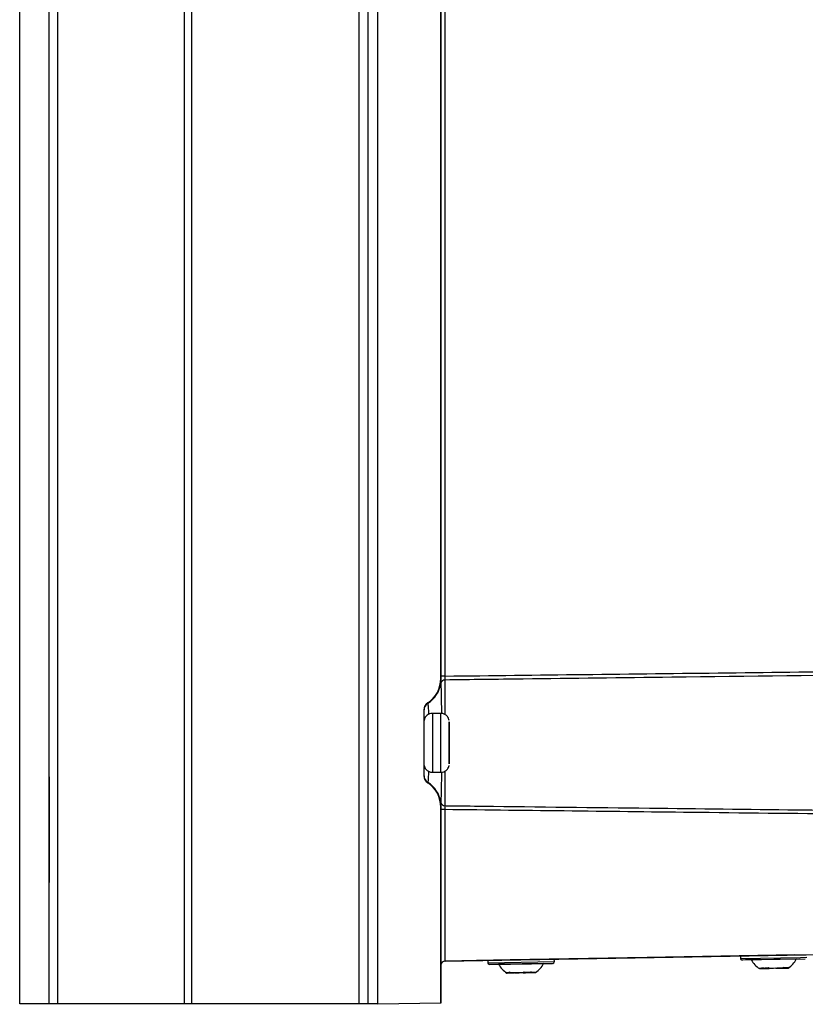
# Model space of a CAD drawing. Header units: millimetres. Extents: x -0.201 to 0.721, y -0.195 to 0.483.
# Tile 7 of 188: x -0.201 to -0.108, y 0.043 to 0.16. Entities that reach past the tile are written whole.
import ezdxf

# ---------------------------------------------------------------- set-up
doc = ezdxf.new("R2010")
doc.units = ezdxf.units.MM

msp = doc.modelspace()

# ---------------------------------------------------------------- linework, layer by layer
at = {"color": 7, "linetype": 'Continuous', "lineweight": 25}
for p, q in [((-0.201465, 0.04335), (-0.201465, 0.27535)), ((-0.197965, 0.04335), (-0.197965, 0.27535)), ((-0.197965, 0.04335), (-0.197965, 0.27535)), ((-0.196939, 0.04335), (-0.196939, 0.27535)), ((-0.181918, 0.04335), (-0.181918, 0.27535)), ((-0.181031, 0.04335), (-0.181031, 0.27535)), ((-0.161168, 0.04335), (-0.161168, 0.27535)), ((-0.160147, 0.27535), (-0.160147, 0.04335)), ((-0.158965, 0.043306), (-0.158965, 0.275393)), ((-0.151465, 0.236705), (-0.151465, 0.081995)), ((-0.151464, 0.082275), (-0.151464, 0.236425)), ((-0.150973, 0.236425), (-0.150973, 0.082275)), ((-0.151465, 0.081995), (-0.151464, 0.081995)), ((-0.150973, 0.082275), (-0.151464, 0.082275)), ((-0.15302, 0.079084), (-0.15302, 0.079084)), ((-0.15302, 0.079084), (-0.153008, 0.079047)), ((-0.153465, 0.078253), (-0.153465, 0.070447)), ((-0.153464, 0.078253), (-0.153465, 0.078253)), ((-0.153464, 0.078215), (-0.153464, 0.078252)), ((-0.151464, 0.07785), (-0.152464, 0.07785)), ((-0.150464, 0.07685), (-0.150464, 0.076839)), ((-0.150464, 0.07606), (-0.150464, 0.07435)), ((-0.150464, 0.07435), (-0.150464, 0.07606)), ((-0.150464, 0.072639), (-0.150464, 0.07435)), ((-0.150464, 0.07435), (-0.150464, 0.072639)), ((-0.150464, 0.071981), (-0.150464, 0.07185)), ((-0.153465, 0.070447), (-0.153464, 0.070447)), ((-0.153464, 0.070447), (-0.153464, 0.070484)), ((-0.152464, 0.07085), (-0.151464, 0.07085)), ((-0.153008, 0.069653), (-0.15302, 0.069616)), ((-0.15302, 0.069615), (-0.15302, 0.069615)), ((-0.197965, 0.06835), (-0.197965, 0.065214)), ((-0.197965, 0.065214), (-0.197965, 0.06835)), ((-0.197965, 0.06835), (-0.197965, 0.06835)), ((-0.151465, 0.066705), (-0.151465, 0.043437)), ((-0.151464, 0.066705), (-0.151465, 0.066705)), ((-0.151464, 0.047946), (-0.151464, 0.066425)), ((-0.150973, 0.066425), (-0.151464, 0.066425)), ((-0.150973, 0.066425), (-0.150973, 0.048446)), ((-0.197965, 0.065214), (-0.197965, 0.065214)), ((-0.150973, 0.048446), (-0.108112, 0.049194)), ((-0.144464, 0.04856), (-0.109464, 0.049171)), ((-0.109467, 0.04917), (-0.144462, 0.04856)), ((-0.11071, 0.049149), (-0.143218, 0.048581)), ((-0.109467, 0.049171), (-0.109467, 0.04917)), ((-0.109464, 0.049171), (-0.104464, 0.049258)), ((-0.151462, 0.047946), (-0.151464, 0.047946)), ((-0.151462, 0.043437), (-0.151462, 0.047956)), ((-0.150973, 0.048446), (-0.15097, 0.048446)), ((-0.148974, 0.048481), (-0.15097, 0.048446)), ((-0.149464, 0.048473), (-0.144464, 0.04856)), ((-0.149462, 0.048473), (-0.149464, 0.048473)), ((-0.149462, 0.048473), (-0.149462, 0.048473)), ((-0.144462, 0.04856), (-0.148963, 0.048481)), ((-0.148963, 0.048481), (-0.14896, 0.048481)), ((-0.14896, 0.048481), (-0.145894, 0.048535)), ((-0.143218, 0.048581), (-0.147226, 0.048511)), ((-0.147226, 0.048511), (-0.147224, 0.048511)), ((-0.147224, 0.048511), (-0.145894, 0.048535)), ((-0.145894, 0.048535), (-0.145889, 0.048235)), ((-0.145889, 0.048235), (-0.13799, 0.048373)), ((-0.145687, 0.048038), (-0.145683, 0.048038)), ((-0.14461, 0.048057), (-0.145676, 0.048038)), ((-0.145675, 0.048038), (-0.138197, 0.048169)), ((-0.144345, 0.048062), (-0.14461, 0.048057)), ((-0.144462, 0.04856), (-0.144462, 0.04856)), ((-0.139261, 0.04815), (-0.144345, 0.048062)), ((-0.139261, 0.04815), (-0.13819, 0.048169)), ((-0.139261, 0.04815), (-0.138558, 0.048163)), ((-0.139259, 0.04815), (-0.139261, 0.04815)), ((-0.13799, 0.048373), (-0.137995, 0.048673)), ((-0.137993, 0.048673), (-0.115898, 0.049058)), ((-0.137987, 0.048373), (-0.137993, 0.048673)), ((-0.115898, 0.049058), (-0.115893, 0.048758)), ((-0.115893, 0.048758), (-0.108753, 0.048883)), ((-0.115692, 0.048562), (-0.115687, 0.048562)), ((-0.114613, 0.048581), (-0.115677, 0.048562)), ((-0.108911, 0.04868), (-0.115668, 0.048562)), ((-0.114615, 0.048581), (-0.115314, 0.048568)), ((-0.109266, 0.048674), (-0.114615, 0.048581)), ((-0.109266, 0.048674), (-0.108199, 0.048693)), ((-0.109266, 0.048674), (-0.108212, 0.048692)), ((-0.109263, 0.048674), (-0.109266, 0.048674)), ((-0.108753, 0.048883), (-0.107994, 0.048896)), ((-0.143744, 0.047118), (-0.143608, 0.047022)), ((-0.143088, 0.047031), (-0.143625, 0.047022)), ((-0.143105, 0.047031), (-0.143622, 0.047022)), ((-0.143608, 0.047022), (-0.143161, 0.04703)), ((-0.14288, 0.047035), (-0.143601, 0.047022)), ((-0.143161, 0.04703), (-0.143297, 0.047126)), ((-0.141674, 0.047056), (-0.143161, 0.04703)), ((-0.142434, 0.047042), (-0.143161, 0.04703)), ((-0.143105, 0.047031), (-0.142743, 0.047037)), ((-0.142743, 0.047037), (-0.14288, 0.047035)), ((-0.142677, 0.047038), (-0.142418, 0.047043)), ((-0.142669, 0.047038), (-0.142226, 0.047046)), ((-0.142025, 0.047049), (-0.142434, 0.047042)), ((-0.142418, 0.047043), (-0.142172, 0.047047)), ((-0.14069, 0.047073), (-0.142185, 0.047047)), ((-0.141823, 0.047053), (-0.142185, 0.047047)), ((-0.141674, 0.047056), (-0.142025, 0.047049)), ((-0.141412, 0.04706), (-0.141823, 0.047053)), ((-0.141611, 0.047155), (-0.141674, 0.047056)), ((-0.141674, 0.047056), (-0.141401, 0.04706)), ((-0.141613, 0.047057), (-0.141159, 0.047065)), ((-0.14069, 0.047073), (-0.141412, 0.04706)), ((-0.141401, 0.04706), (-0.141097, 0.047066)), ((-0.141097, 0.047066), (-0.140747, 0.047072)), ((-0.140954, 0.047068), (-0.141097, 0.047066)), ((-0.140227, 0.047081), (-0.140954, 0.047068)), ((-0.140747, 0.047072), (-0.140683, 0.047172)), ((-0.140747, 0.047072), (-0.14021, 0.047081)), ((-0.140725, 0.047072), (-0.140208, 0.047081)), ((-0.14069, 0.047073), (-0.140229, 0.047081)), ((-0.113298, 0.047551), (-0.113629, 0.047545)), ((-0.113091, 0.047554), (-0.113627, 0.047545)), ((-0.11361, 0.047545), (-0.113162, 0.047553)), ((-0.112889, 0.047558), (-0.113541, 0.047547)), ((-0.113387, 0.047648), (-0.113298, 0.047551)), ((-0.113298, 0.047551), (-0.112822, 0.047559)), ((-0.111675, 0.047579), (-0.113162, 0.047553)), ((-0.112435, 0.047566), (-0.113162, 0.047553)), ((-0.112822, 0.047559), (-0.112891, 0.047558)), ((-0.112822, 0.047559), (-0.112486, 0.047565)), ((-0.112753, 0.04756), (-0.112467, 0.047565)), ((-0.112466, 0.047565), (-0.112555, 0.047663)), ((-0.11091, 0.047593), (-0.112466, 0.047565)), ((-0.11199, 0.047574), (-0.112466, 0.047565)), ((-0.112026, 0.047573), (-0.112435, 0.047566)), ((-0.111675, 0.047579), (-0.112026, 0.047573)), ((-0.111562, 0.047581), (-0.11199, 0.047574)), ((-0.111675, 0.047579), (-0.111404, 0.047584)), ((-0.11091, 0.047593), (-0.111562, 0.047581)), ((-0.111404, 0.047584), (-0.111099, 0.047589)), ((-0.11134, 0.047585), (-0.111161, 0.047588)), ((-0.111099, 0.047589), (-0.110748, 0.047595)), ((-0.110956, 0.047592), (-0.111099, 0.047589)), ((-0.110546, 0.047599), (-0.111022, 0.047591)), ((-0.110229, 0.047604), (-0.110956, 0.047592)), ((-0.110791, 0.047693), (-0.11091, 0.047593)), ((-0.11091, 0.047593), (-0.110303, 0.047603)), ((-0.110748, 0.047595), (-0.110212, 0.047605)), ((-0.110303, 0.047603), (-0.110184, 0.047704)), ((-0.110214, 0.047605), (-0.110303, 0.047603)), ((-0.197965, 0.04335), (-0.201465, 0.04335)), ((-0.197965, 0.04335), (-0.197965, 0.04335)), ((-0.196939, 0.04335), (-0.197965, 0.04335)), ((-0.181918, 0.04335), (-0.196939, 0.04335)), ((-0.181031, 0.04335), (-0.181918, 0.04335)), ((-0.161168, 0.04335), (-0.181031, 0.04335)), ((-0.160147, 0.04335), (-0.161168, 0.04335)), ((-0.158965, 0.04335), (-0.160147, 0.04335)), ((-0.151465, 0.043437), (-0.158965, 0.043306)), ((-0.158962, 0.043306), (-0.158965, 0.043306)), ((-0.151462, 0.043437), (-0.158962, 0.043306)), ((-0.151462, 0.043437), (-0.151465, 0.043437))]:
    msp.add_line(p, q, dxfattribs=at)
at = {"color": 7, "linetype": 'Continuous', "lineweight": 25, "flags": 128}
for points in [[(-0.150973, 0.081809), (-0.150973, 0.081148), (-0.150973, 0.080257), (-0.150973, 0.079166), (-0.150973, 0.077911), (-0.150973, 0.077743)], [(-0.152464, 0.07785), (-0.152464, 0.077842), (-0.152464, 0.077648), (-0.152464, 0.077209), (-0.152464, 0.076558), (-0.152464, 0.075744), (-0.152465, 0.074826), (-0.152465, 0.073873), (-0.152464, 0.072955), (-0.152464, 0.072141), (-0.152464, 0.07149), (-0.152464, 0.071052), (-0.152464, 0.070858), (-0.152464, 0.07085)], [(-0.151465, 0.07435), (-0.151465, 0.075294), (-0.151464, 0.076168), (-0.151464, 0.076908), (-0.151464, 0.077457), (-0.151464, 0.077776), (-0.151464, 0.07785)], [(-0.153464, 0.07185), (-0.153464, 0.071972), (-0.153464, 0.072327), (-0.153464, 0.07288), (-0.153464, 0.073577), (-0.153464, 0.07435), (-0.153464, 0.075122), (-0.153464, 0.075819), (-0.153464, 0.076372), (-0.153464, 0.076727), (-0.153464, 0.07685), (-0.153464, 0.07685)], [(-0.153464, 0.072101), (-0.153464, 0.072107), (-0.153464, 0.072289), (-0.153464, 0.072694), (-0.153464, 0.073279), (-0.153464, 0.073979), (-0.153464, 0.07472), (-0.153464, 0.075421), (-0.153464, 0.076005), (-0.153464, 0.07641), (-0.153464, 0.076496)], [(-0.150464, 0.07185), (-0.150464, 0.071972), (-0.150464, 0.072327), (-0.150464, 0.07288), (-0.150464, 0.073577), (-0.150464, 0.07435), (-0.150464, 0.075122), (-0.150464, 0.075819), (-0.150464, 0.076372), (-0.150464, 0.076727), (-0.150464, 0.07685), (-0.150464, 0.07685)], [(-0.150464, 0.076839), (-0.150464, 0.076727), (-0.150464, 0.076372), (-0.150464, 0.075819), (-0.150464, 0.075122), (-0.150464, 0.07435)], [(-0.150464, 0.07606), (-0.150464, 0.076174), (-0.150464, 0.076257), (-0.150464, 0.076308), (-0.150464, 0.076325), (-0.150464, 0.076308), (-0.150464, 0.076257), (-0.150464, 0.076174), (-0.150464, 0.07606)], [(-0.151464, 0.07085), (-0.151464, 0.070923), (-0.151464, 0.071242), (-0.151464, 0.071792), (-0.151464, 0.072531), (-0.151465, 0.073405), (-0.151465, 0.07435)], [(-0.150464, 0.07435), (-0.150464, 0.073577), (-0.150464, 0.07288), (-0.150464, 0.072327), (-0.150464, 0.071981)], [(-0.150464, 0.072639), (-0.150464, 0.072525), (-0.150464, 0.072442), (-0.150464, 0.072392), (-0.150464, 0.072375), (-0.150464, 0.072392), (-0.150464, 0.072442), (-0.150464, 0.072525), (-0.150464, 0.072639)], [(-0.197965, 0.06835), (-0.197965, 0.069034), (-0.197965, 0.069635), (-0.197965, 0.070082), (-0.197965, 0.070319), (-0.197965, 0.070319), (-0.197965, 0.070082), (-0.197965, 0.069635), (-0.197965, 0.069034), (-0.197965, 0.06835)], [(-0.150973, 0.070954), (-0.150973, 0.070788), (-0.150973, 0.069533), (-0.150973, 0.068442), (-0.150973, 0.067551), (-0.150973, 0.06689)], [(-0.197965, 0.065214), (-0.197965, 0.064613), (-0.197965, 0.063835), (-0.197965, 0.062929), (-0.197965, 0.061949), (-0.197965, 0.060957), (-0.197965, 0.060014), (-0.197965, 0.059179), (-0.197965, 0.058502), (-0.197965, 0.058026), (-0.197965, 0.057781), (-0.197965, 0.057781), (-0.197965, 0.058026), (-0.197965, 0.058502), (-0.197965, 0.059179), (-0.197965, 0.060014), (-0.197965, 0.060957), (-0.197965, 0.061949), (-0.197965, 0.062929), (-0.197965, 0.063835), (-0.197965, 0.064613), (-0.197965, 0.065214)]]:
    msp.add_lwpolyline(points, dxfattribs=at)
at = {"color": 7, "linetype": 'Continuous', "lineweight": 25}
for centre, radius, start, end in [((-0.154965, 0.081995), 0.0035000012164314, 303.748998, 0), ((-0.154964, 0.081993), 0.0034992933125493, 303.742783, 359.99851), ((-0.154964, 0.081995), 0.0035000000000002, 303.748989, 359.998859), ((-0.151684, 0.081993), 0.0002190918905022, 359.966498, 0.288064), ((-0.154912, 0.081983), 0.0034998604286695, 302.958305, 350.740507), ((-0.150978, 0.081319), 0.0004901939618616, 89.436005, 168.06791), ((-0.152465, 0.078253), 0.0010000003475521, 123.748998, 180), ((-0.152465, 0.078252), 0.0009997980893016, 123.742783, 179.99851), ((-0.152476, 0.078213), 0.0009886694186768, 122.557297, 179.911303), ((-0.152464, 0.078253), 0.001, 123.748989, 180.001141), ((-0.153156, 0.079084), 0.0001356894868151, 359.966498, 0.288064), ((-0.153576, 0.078252), 0.0001118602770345, 359.966498, 0.288064), ((-0.152465, 0.070447), 0.0010000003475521, 180, 236.251002), ((-0.152465, 0.070447), 0.0009997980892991, 180.00149, 236.257217), ((-0.152476, 0.070486), 0.0009886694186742, 180.088697, 237.442703), ((-0.153576, 0.070447), 0.0001118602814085, 359.711936, 0.033502), ((-0.152464, 0.070447), 0.0010000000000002, 180.001141, 236.251011), ((-0.154965, 0.066705), 0.0035000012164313, 0, 56.251002), ((-0.153156, 0.069616), 0.0001356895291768, 359.711936, 0.033502), ((-0.154964, 0.066706), 0.0034992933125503, 0.00149, 56.257217), ((-0.154964, 0.066705), 0.0035000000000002, 359.998859, 56.251011), ((-0.154912, 0.066716), 0.0034998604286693, 9.259493, 57.041695), ((-0.151684, 0.066706), 0.0002190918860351, 359.711936, 0.033502), ((-0.150978, 0.06738), 0.0004901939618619, 191.93209, 270.563995), ((-0.150964, 0.047946), 0.0004999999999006, 90.998859, 180), ((-0.150962, 0.047946), 0.0005000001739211, 91.001141, 180), ((-0.145689, 0.048238), 0.0002, 181, 271), ((-0.142122, 0.049438), 0.0028454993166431, 209.029761, 238.119137), ((-0.141796, 0.049443), 0.0028454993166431, 303.880863, 332.970239), ((-0.141793, 0.049443), 0.0028454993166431, 303.880863, 332.970239), ((-0.13819, 0.048369), 0.0002, 271, 1), ((-0.138187, 0.048369), 0.0002, 271, 1), ((-0.115693, 0.048762), 0.0002, 181, 271), ((-0.112127, 0.049961), 0.0028454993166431, 209.029761, 238.119137), ((-0.1118, 0.049967), 0.0028454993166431, 303.880863, 332.970239), ((-0.111798, 0.049967), 0.0028454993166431, 303.880863, 332.970239)]:
    msp.add_arc(centre, radius, start, end, dxfattribs=at)
for points, knots in [([(-0.1514644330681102, 0.0819932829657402), (-0.1514644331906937, 0.0820159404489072), (-0.1514644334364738, 0.0820613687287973), (-0.1514644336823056, 0.0821313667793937), (-0.151464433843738, 0.0822025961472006), (-0.1514644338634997, 0.082250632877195), (-0.1514644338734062, 0.0822747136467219)], [0, 0, 0, 0, 0.2468272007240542, 0.4948888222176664, 0.7467882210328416, 1, 1, 1, 1]), ([(-0.1514644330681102, 0.0819932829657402), (-0.151463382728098, 0.0819198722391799), (-0.1514612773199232, 0.0817727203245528), (-0.1514589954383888, 0.0816014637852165), (-0.151458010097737, 0.081485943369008), (-0.1514577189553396, 0.0814423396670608), (-0.1514575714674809, 0.081420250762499)], [0, 0, 0, 0, 0.3094695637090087, 0.6203322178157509, 0.8076666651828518, 1, 1, 1, 1]), ([(-0.150973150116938, 0.0822747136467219), (-0.1509737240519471, 0.0822184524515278), (-0.1509748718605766, 0.0821059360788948), (-0.1509751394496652, 0.0819568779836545), (-0.1509744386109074, 0.0818581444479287), (-0.1509734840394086, 0.0818219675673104), (-0.1509731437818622, 0.0818090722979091)], [0, 0, 0, 0, 0.2814095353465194, 0.5627889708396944, 0.8441558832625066, 1, 1, 1, 1]), ([(-0.150973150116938, 0.0822747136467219), (-0.1454706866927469, 0.0823398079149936), (-0.1286357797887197, 0.0825389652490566), (-0.1104940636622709, 0.0827445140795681), (-0.0978548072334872, 0.0828844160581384), (-0.0965480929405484, 0.0828988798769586)], [0, 0, 0, 0, 0.3033062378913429, 0.9279720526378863, 1, 1, 1, 1]), ([(-0.096708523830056, 0.082445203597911), (-0.105825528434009, 0.0823411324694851), (-0.120824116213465, 0.0821699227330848), (-0.1389122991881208, 0.0819552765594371), (-0.147883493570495, 0.081846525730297), (-0.1509731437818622, 0.0818090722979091)], [0, 0, 0, 0, 0.5040288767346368, 0.8291891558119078, 1, 1, 1, 1]), ([(-0.1514575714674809, 0.081420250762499), (-0.1514535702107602, 0.0812103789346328), (-0.151444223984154, 0.0807201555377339), (-0.1514181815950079, 0.0795072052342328), (-0.151399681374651, 0.0783646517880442), (-0.1513911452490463, 0.077837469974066)], [0, 0, 0, 0, 0.2873392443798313, 0.6711735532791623, 1, 1, 1, 1]), ([(-0.1530078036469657, 0.0790467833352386), (-0.1529967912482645, 0.0789362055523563), (-0.152975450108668, 0.0787219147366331), (-0.1529394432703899, 0.0780515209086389), (-0.152922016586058, 0.0777270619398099)], [0, 0, 0, 0, 0.5160173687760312, 0.9999999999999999, 0.9999999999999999, 0.9999999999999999, 0.9999999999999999]), ([(-0.1534643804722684, 0.0769154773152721), (-0.1534643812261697, 0.0769735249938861), (-0.1534643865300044, 0.0773819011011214), (-0.1534644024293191, 0.0779084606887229), (-0.1534644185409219, 0.0781128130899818), (-0.1534644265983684, 0.078215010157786)], [0, 0, 0, 0, 0.0764945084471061, 0.5381529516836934, 0.9999999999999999, 0.9999999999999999, 0.9999999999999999, 0.9999999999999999]), ([(-0.1524673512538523, 0.0778460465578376), (-0.1525877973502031, 0.0778346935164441), (-0.152807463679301, 0.0778139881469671), (-0.1530724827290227, 0.0776580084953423), (-0.1532508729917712, 0.0774813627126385), (-0.1533623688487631, 0.0773038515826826), (-0.1534228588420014, 0.0771452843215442), (-0.1534486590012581, 0.0770409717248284), (-0.1534539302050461, 0.0769910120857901), (-0.1534546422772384, 0.0769842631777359)], [0, 0, 0, 0, 0.2511483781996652, 0.4580376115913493, 0.6301748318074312, 0.7754502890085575, 0.8944636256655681, 0.9857433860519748, 1, 1, 1, 1]), ([(-0.1504848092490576, 0.0769832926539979), (-0.1505034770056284, 0.0770861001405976), (-0.1505367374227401, 0.0772692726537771), (-0.1507138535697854, 0.0775336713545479), (-0.150970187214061, 0.077740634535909), (-0.1512544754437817, 0.0778527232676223), (-0.1514188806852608, 0.0778382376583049), (-0.151464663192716, 0.0778342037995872)], [0, 0, 0, 0, 0.2171832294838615, 0.3869562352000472, 0.6550079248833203, 0.9039288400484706, 1, 1, 1, 1]), ([(-0.1534644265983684, 0.0704843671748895), (-0.1534644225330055, 0.070523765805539), (-0.1534644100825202, 0.0706444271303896), (-0.153464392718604, 0.0710679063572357), (-0.1534643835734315, 0.07162968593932), (-0.1534643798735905, 0.0718569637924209)], [0, 0, 0, 0, 0.2240144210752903, 0.6860613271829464, 1, 1, 1, 1]), ([(-0.1534295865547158, 0.0716607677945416), (-0.1534138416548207, 0.071577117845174), (-0.1533830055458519, 0.071413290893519), (-0.1532142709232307, 0.0711659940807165), (-0.1529589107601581, 0.0709586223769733), (-0.1526739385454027, 0.0708465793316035), (-0.1525090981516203, 0.0708611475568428), (-0.152462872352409, 0.0708652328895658)], [0, 0, 0, 0, 0.1843381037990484, 0.3610229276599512, 0.6399875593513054, 0.8990425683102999, 0.9999999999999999, 0.9999999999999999, 0.9999999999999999, 0.9999999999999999]), ([(-0.1514563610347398, 0.0708542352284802), (-0.1513376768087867, 0.0708654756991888), (-0.1511197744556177, 0.0708861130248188), (-0.1508565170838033, 0.0710414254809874), (-0.150677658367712, 0.0712179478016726), (-0.1505674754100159, 0.0713956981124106), (-0.1505081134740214, 0.0715419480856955), (-0.1504908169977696, 0.0716278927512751), (-0.1504847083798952, 0.0716582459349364)], [0, 0, 0, 0, 0.2589305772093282, 0.4753924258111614, 0.6554943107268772, 0.807491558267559, 0.9320115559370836, 1, 1, 1, 1]), ([(-0.1529244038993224, 0.0709646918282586), (-0.1529301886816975, 0.0708333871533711), (-0.1529536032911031, 0.0703019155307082), (-0.1529867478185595, 0.0698644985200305), (-0.1530021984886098, 0.0697090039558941), (-0.1530078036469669, 0.0696525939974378)], [0, 0, 0, 0, 0.1729306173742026, 0.6999576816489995, 1, 1, 1, 1]), ([(-0.1513921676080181, 0.0708654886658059), (-0.1513965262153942, 0.0705530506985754), (-0.1514101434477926, 0.0695769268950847), (-0.151439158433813, 0.0682399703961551), (-0.1514513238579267, 0.0676051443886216), (-0.151457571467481, 0.0672791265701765)], [0, 0, 0, 0, 0.1863303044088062, 0.582136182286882, 1, 1, 1, 1]), ([(-0.151464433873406, 0.0664246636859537), (-0.1514644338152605, 0.0664868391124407), (-0.1514644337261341, 0.0665821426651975), (-0.1514644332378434, 0.0666741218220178), (-0.1514644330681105, 0.0667060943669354)], [0, 0, 0, 0, 0.6523935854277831, 1, 1, 1, 1]), ([(-0.151457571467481, 0.0672791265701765), (-0.1514578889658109, 0.0672293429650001), (-0.1514584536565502, 0.0671407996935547), (-0.1514613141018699, 0.0669235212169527), (-0.151463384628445, 0.0667791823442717), (-0.1514644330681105, 0.0667060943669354)], [0, 0, 0, 0, 0.3880180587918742, 0.6901145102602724, 1, 1, 1, 1]), ([(-0.1509731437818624, 0.0668903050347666), (-0.1509737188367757, 0.0668647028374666), (-0.1509748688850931, 0.0668135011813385), (-0.1509751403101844, 0.0666788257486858), (-0.1509744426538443, 0.0665427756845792), (-0.1509734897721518, 0.0664557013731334), (-0.1509731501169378, 0.0664246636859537)], [0, 0, 0, 0, 0.2814095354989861, 0.5627889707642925, 0.8441558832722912, 1, 1, 1, 1]), ([(-0.1509731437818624, 0.0668903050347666), (-0.1508036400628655, 0.0668882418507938), (-0.1493010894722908, 0.066869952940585), (-0.1412122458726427, 0.0667718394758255), (-0.1274415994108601, 0.0666077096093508), (-0.1126907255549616, 0.0664361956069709), (-0.1045261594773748, 0.0663430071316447), (-0.10221291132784, 0.0663166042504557)], [0, 0, 0, 0, 0.0104288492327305, 0.0924456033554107, 0.4976722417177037, 0.8576766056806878, 1, 1, 1, 1]), ([(-0.1020794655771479, 0.0658618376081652), (-0.1083114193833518, 0.0659316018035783), (-0.1246093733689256, 0.0661140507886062), (-0.1409072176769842, 0.0663060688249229), (-0.1509731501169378, 0.0664246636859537)], [0, 0, 0, 0, 0.3823764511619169, 1, 1, 1, 1]), ([(-0.1437440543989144, 0.0471182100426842), (-0.1437094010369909, 0.0471071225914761), (-0.1436398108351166, 0.047084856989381), (-0.1435273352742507, 0.0470806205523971), (-0.1434132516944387, 0.0470929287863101), (-0.1433358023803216, 0.0471149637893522), (-0.1432969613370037, 0.0471260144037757)], [0, 0, 0, 0, 0.2677112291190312, 0.5376124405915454, 0.7681113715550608, 1, 1, 1, 1]), ([(-0.1416112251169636, 0.0471554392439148), (-0.1415261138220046, 0.0471452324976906), (-0.1413551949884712, 0.0471247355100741), (-0.141114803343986, 0.0471227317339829), (-0.1408897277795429, 0.0471369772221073), (-0.1407523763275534, 0.0471600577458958), (-0.1406834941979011, 0.0471716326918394)], [0, 0, 0, 0, 0.2677112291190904, 0.5376124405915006, 0.768111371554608, 1, 1, 1, 1]), ([(-0.1133873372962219, 0.0476480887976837), (-0.1133166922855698, 0.0476376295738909), (-0.1131748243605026, 0.0476166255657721), (-0.1129622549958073, 0.0476141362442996), (-0.1127553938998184, 0.0476280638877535), (-0.11262216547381, 0.0476510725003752), (-0.1125553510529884, 0.0476626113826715)], [0, 0, 0, 0, 0.2677112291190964, 0.5376124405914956, 0.7681113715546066, 1, 1, 1, 1]), ([(-0.1107910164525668, 0.0476934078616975), (-0.1107322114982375, 0.047682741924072), (-0.1106141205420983, 0.0476613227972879), (-0.1104551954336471, 0.0476578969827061), (-0.1103107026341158, 0.0476707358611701), (-0.1102263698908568, 0.0476928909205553), (-0.1101840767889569, 0.0477040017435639)], [0, 0, 0, 0, 0.267711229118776, 0.5376124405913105, 0.7681113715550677, 1, 1, 1, 1])]:
    msp.add_open_spline(points, degree=3, knots=knots, dxfattribs=at)

doc.saveas('drawing.dxf')
